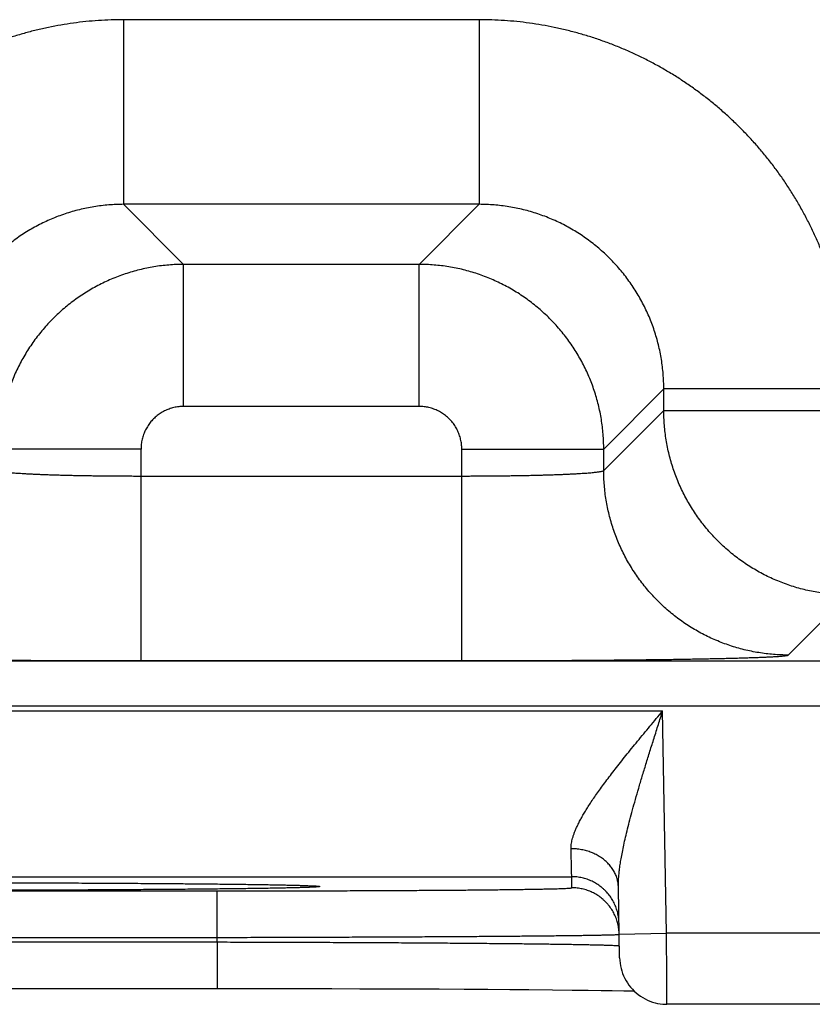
# Model space of a CAD drawing. Header units: inches. Extents: x 0 to 34, y 0 to 22.
# Tile 88 of 105: x 20.347 to 20.682, y 15.451 to 15.866. Entities that reach past the tile are written whole.
import ezdxf

# ---------------------------------------------------------------- set-up
doc = ezdxf.new("R2010")
doc.units = ezdxf.units.IN
doc.header["$LTSCALE"] = 1.87
doc.header["$MEASUREMENT"] = 0
doc.layers.get('0').update_dxf_attribs({"linetype": 'CONTINUOUS'})

msp = doc.modelspace()

# ---------------------------------------------------------------- linework, layer by layer
at = {"color": 7, "linetype": 'CONTINUOUS'}
for p, q in [((20.54137, 15.86637), (20.39106, 15.86637)), ((20.39106, 15.86637), (20.39106, 15.78839)), ((20.54137, 15.86637), (20.54137, 15.78839)), ((20.54137, 15.78839), (20.39106, 15.78839)), ((20.39106, 15.78839), (20.41643, 15.76302)), ((20.54137, 15.78839), (20.516, 15.76302)), ((20.516, 15.76302), (20.41643, 15.76302)), ((20.41643, 15.70303), (20.41643, 15.76302)), ((20.516, 15.70303), (20.516, 15.76302)), ((20.61936, 15.7104), (20.59399, 15.68503)), ((20.69735, 15.7104), (20.61936, 15.7104)), ((20.61936, 15.70137), (20.61936, 15.7104)), ((20.516, 15.70303), (20.41643, 15.70303)), ((20.59399, 15.676), (20.61936, 15.70137)), ((20.61936, 15.70137), (20.77907, 15.70137)), ((20.39843, 15.68503), (20.33844, 15.68503)), ((20.39843, 15.59565), (20.39843, 15.68503)), ((20.534, 15.68503), (20.59399, 15.68503)), ((20.534, 15.59565), (20.534, 15.68503)), ((20.59399, 15.676), (20.59399, 15.68503)), ((20.39843, 15.67364), (20.534, 15.67364)), ((20.67198, 15.59802), (20.69735, 15.62339)), ((13.33862, 15.59557), (20.72891, 15.59557)), ((20.39843, 15.59565), (20.534, 15.59565)), ((13.33862, 15.57655), (20.72891, 15.57655)), ((19.94154, 15.5744), (20.61889, 15.5744)), ((20.62053, 15.4805), (20.61889, 15.5744)), ((19.97998, 15.5044), (20.58045, 15.5044)), ((20.58054, 15.49972), (20.58045, 15.5044)), ((20.3413, 15.50186), (20.35301, 15.50182)), ((20.35301, 15.50182), (20.36442, 15.50178)), ((20.36442, 15.50178), (20.37545, 15.50173)), ((20.37545, 15.50173), (20.38614, 15.50167)), ((20.38614, 15.50167), (20.39623, 15.50161)), ((20.39623, 15.50161), (20.40512, 15.50155)), ((20.40512, 15.50155), (20.4162, 15.50146)), ((20.4162, 15.50146), (20.42505, 15.50138)), ((20.42505, 15.50138), (20.43242, 15.5013)), ((20.43242, 15.5013), (20.43871, 15.50123)), ((20.43871, 15.50123), (20.44413, 15.50116)), ((20.44413, 15.50116), (20.45015, 15.50107)), ((20.45015, 15.50107), (20.45495, 15.50098)), ((20.45495, 15.50098), (20.45879, 15.50091)), ((20.45879, 15.50091), (20.46193, 15.50084)), ((20.46503, 15.50076), (20.46694, 15.5007)), ((20.46694, 15.5007), (20.46844, 15.50065)), ((20.46844, 15.50065), (20.46935, 15.50061)), ((20.46935, 15.50061), (20.4701, 15.50058)), ((20.4701, 15.50058), (20.47069, 15.50055)), ((20.47069, 15.50055), (20.471, 15.50053)), ((20.471, 15.50053), (20.47124, 15.50051)), ((20.47124, 15.50051), (20.47143, 15.5005)), ((20.47143, 15.5005), (20.47157, 15.50049)), ((20.47157, 15.50049), (20.47166, 15.50048)), ((20.47166, 15.50048), (20.47169, 15.50048)), ((20.60071, 15.47016), (20.60019, 15.49991)), ((20.12985, 15.49841), (20.43058, 15.49841)), ((20.43058, 15.47876), (20.43058, 15.49841)), ((20.12985, 15.47876), (20.43058, 15.47876)), ((20.60053, 15.48016), (20.62053, 15.4805)), ((20.90423, 15.4805), (20.62053, 15.4805)), ((20.12982, 15.47683), (20.43061, 15.47683)), ((20.43062, 15.47683), (20.43062, 15.45718)), ((20.11773, 15.45718), (20.43062, 15.45718)), ((20.43062, 15.45718), (20.44268, 15.45718)), ((20.44268, 15.45718), (20.45493, 15.45717)), ((20.45493, 15.45717), (20.46708, 15.45715)), ((20.46708, 15.45715), (20.47907, 15.45713)), ((20.47907, 15.45713), (20.49087, 15.4571)), ((20.49087, 15.4571), (20.5024, 15.45706)), ((20.5024, 15.45706), (20.51362, 15.45702)), ((20.51362, 15.45702), (20.5245, 15.45697)), ((20.5245, 15.45697), (20.53498, 15.45691)), ((20.53498, 15.45691), (20.54503, 15.45685)), ((20.54503, 15.45685), (20.55424, 15.45678)), ((20.55424, 15.45678), (20.5623, 15.45672)), ((20.5623, 15.45672), (20.57238, 15.45663)), ((20.57238, 15.45663), (20.58067, 15.45654)), ((20.58067, 15.45654), (20.58744, 15.45646)), ((20.58744, 15.45646), (20.59293, 15.45639)), ((20.59293, 15.45639), (20.59749, 15.45632)), ((20.59749, 15.45632), (20.60248, 15.45623)), ((20.90423, 15.4505), (20.6207, 15.4505))]:
    msp.add_line(p, q, dxfattribs=at)
for points in [[(20.46193, 15.50084), (20.46447, 15.50077), (20.46503, 15.50076)], [(20.60071, 15.47016), (20.60076, 15.46903), (20.60087, 15.4679), (20.60105, 15.46679), (20.60129, 15.46569), (20.6016, 15.4646), (20.60196, 15.46353), (20.60238, 15.46248), (20.60287, 15.46146), (20.6034, 15.46047), (20.604, 15.45951), (20.60465, 15.45858), (20.60534, 15.45769), (20.60609, 15.45685), (20.60689, 15.45605), (20.60772, 15.45529), (20.6086, 15.45458), (20.60952, 15.45392), (20.61048, 15.45332), (20.61146, 15.45277), (20.61248, 15.45227), (20.61352, 15.45184), (20.61459, 15.45146), (20.61567, 15.45115), (20.61677, 15.4509), (20.61788, 15.4507), (20.61901, 15.45058), (20.62013, 15.45051), (20.6207, 15.4505)], [(20.60248, 15.45623), (20.6065, 15.45615), (20.60679, 15.45614)]]:
    msp.add_lwpolyline(points, dxfattribs=at)
for points, knots in [([(20.39106, 15.86637), (20.38929, 15.86637), (20.38575, 15.86631), (20.38043, 15.86604), (20.37513, 15.86559), (20.36984, 15.86495), (20.36457, 15.86414), (20.35934, 15.86315), (20.35414, 15.86197), (20.34899, 15.86063), (20.34388, 15.8591), (20.33883, 15.8574), (20.33384, 15.85553), (20.32892, 15.85349), (20.32407, 15.85129), (20.31929, 15.84892), (20.31461, 15.84639), (20.31001, 15.8437), (20.3055, 15.84085), (20.3011, 15.83786), (20.2968, 15.83471), (20.29261, 15.83142), (20.28853, 15.82799), (20.28458, 15.82442), (20.28075, 15.82072), (20.27704, 15.81688), (20.27348, 15.81293), (20.27004, 15.80885), (20.26675, 15.80466), (20.2636, 15.80037), (20.26061, 15.79596), (20.25776, 15.79146), (20.25507, 15.78686), (20.25254, 15.78217), (20.25017, 15.7774), (20.24797, 15.77255), (20.24593, 15.76762), (20.24406, 15.76263), (20.24236, 15.75758), (20.24083, 15.75248), (20.23949, 15.74732), (20.23831, 15.74212), (20.23732, 15.73689), (20.2365, 15.73162), (20.23587, 15.72633), (20.23542, 15.72103), (20.23515, 15.71571), (20.23508, 15.71217), (20.23508, 15.7104)], [0, 0, 0, 0, 0.021679, 0.043391, 0.065125, 0.086868, 0.108612, 0.130348, 0.152083, 0.173825, 0.195576, 0.217329, 0.239078, 0.260824, 0.282566, 0.304307, 0.326048, 0.34779, 0.369532, 0.391275, 0.413018, 0.43476, 0.456502, 0.478244, 0.499987, 0.521728, 0.54347, 0.565212, 0.586954, 0.608697, 0.63044, 0.652182, 0.673925, 0.695668, 0.717409, 0.73915, 0.760892, 0.782639, 0.804392, 0.826144, 0.847888, 0.869627, 0.891369, 0.913118, 0.934866, 0.956604, 0.978319, 1, 1, 1, 1]), ([(20.69735, 15.7104), (20.69735, 15.71217), (20.69729, 15.71571), (20.69702, 15.72102), (20.69656, 15.72633), (20.69593, 15.73162), (20.69511, 15.73688), (20.69412, 15.74212), (20.69295, 15.74731), (20.6916, 15.75247), (20.69008, 15.75757), (20.68838, 15.76263), (20.68651, 15.76762), (20.68447, 15.77254), (20.68226, 15.77739), (20.67989, 15.78216), (20.67736, 15.78685), (20.67467, 15.79145), (20.67183, 15.79595), (20.66883, 15.80036), (20.66569, 15.80466), (20.66239, 15.80885), (20.65896, 15.81292), (20.65539, 15.81688), (20.65169, 15.82071), (20.64786, 15.82441), (20.6439, 15.82798), (20.63983, 15.83142), (20.63564, 15.83471), (20.63134, 15.83785), (20.62694, 15.84085), (20.62243, 15.8437), (20.61783, 15.84639), (20.61314, 15.84892), (20.60837, 15.85129), (20.60352, 15.85349), (20.5986, 15.85553), (20.59361, 15.8574), (20.58856, 15.8591), (20.58345, 15.86062), (20.5783, 15.86197), (20.5731, 15.86314), (20.56786, 15.86414), (20.5626, 15.86495), (20.55731, 15.86559), (20.552, 15.86604), (20.54669, 15.86631), (20.54314, 15.86637), (20.54137, 15.86637)], [0, 0, 0, 0, 0.021679, 0.043391, 0.065125, 0.086868, 0.108612, 0.130348, 0.152083, 0.173825, 0.195576, 0.217329, 0.239078, 0.260824, 0.282566, 0.304307, 0.326048, 0.34779, 0.369532, 0.391275, 0.413018, 0.43476, 0.456502, 0.478244, 0.499987, 0.521728, 0.54347, 0.565212, 0.586954, 0.608697, 0.63044, 0.652182, 0.673925, 0.695668, 0.717409, 0.73915, 0.760892, 0.782639, 0.804392, 0.826144, 0.847888, 0.869627, 0.891369, 0.913118, 0.934866, 0.956604, 0.978319, 1, 1, 1, 1]), ([(20.39106, 15.78839), (20.39001, 15.78839), (20.38792, 15.78834), (20.38478, 15.78816), (20.38165, 15.78784), (20.37854, 15.7874), (20.37545, 15.78683), (20.37238, 15.78614), (20.36935, 15.78533), (20.36635, 15.7844), (20.36339, 15.78334), (20.36047, 15.78217), (20.35761, 15.78088), (20.3548, 15.77948), (20.35205, 15.77797), (20.34936, 15.77634), (20.34674, 15.77461), (20.34419, 15.77277), (20.34172, 15.77084), (20.33932, 15.7688), (20.33702, 15.76667), (20.33479, 15.76445), (20.33266, 15.76214), (20.33063, 15.75975), (20.32869, 15.75728), (20.32686, 15.75473), (20.32512, 15.75211), (20.3235, 15.74942), (20.32198, 15.74667), (20.32058, 15.74386), (20.31929, 15.74099), (20.31812, 15.73808), (20.31706, 15.73512), (20.31613, 15.73212), (20.31531, 15.72908), (20.31462, 15.72601), (20.31406, 15.72292), (20.31362, 15.71981), (20.3133, 15.71668), (20.31311, 15.71354), (20.31307, 15.71145), (20.31307, 15.7104)], [0, 0, 0, 0, 0.025651, 0.0513, 0.076947, 0.102591, 0.128237, 0.153883, 0.179527, 0.205168, 0.230806, 0.256442, 0.282076, 0.307709, 0.333341, 0.358973, 0.384606, 0.410237, 0.435867, 0.461498, 0.487129, 0.512759, 0.538389, 0.564021, 0.589654, 0.615288, 0.640922, 0.666557, 0.692194, 0.717832, 0.74347, 0.769112, 0.794758, 0.820409, 0.846064, 0.871721, 0.897376, 0.923029, 0.948682, 0.974339, 1, 1, 1, 1]), ([(20.61936, 15.7104), (20.61936, 15.71144), (20.61932, 15.71354), (20.61913, 15.71668), (20.61882, 15.7198), (20.61837, 15.72292), (20.61781, 15.72601), (20.61712, 15.72907), (20.61631, 15.73211), (20.61537, 15.73511), (20.61432, 15.73807), (20.61315, 15.74098), (20.61186, 15.74385), (20.61046, 15.74666), (20.60894, 15.74941), (20.60732, 15.7521), (20.60558, 15.75472), (20.60375, 15.75727), (20.60181, 15.75974), (20.59978, 15.76213), (20.59765, 15.76444), (20.59543, 15.76666), (20.59312, 15.76879), (20.59073, 15.77083), (20.58825, 15.77277), (20.58571, 15.7746), (20.58308, 15.77633), (20.5804, 15.77796), (20.57764, 15.77948), (20.57483, 15.78088), (20.57197, 15.78217), (20.56905, 15.78334), (20.56609, 15.7844), (20.56309, 15.78533), (20.56005, 15.78614), (20.55699, 15.78683), (20.55389, 15.7874), (20.55078, 15.78784), (20.54765, 15.78816), (20.54452, 15.78834), (20.54242, 15.78839), (20.54137, 15.78839)], [0, 0, 0, 0, 0.025651, 0.0513, 0.076947, 0.102591, 0.128237, 0.153883, 0.179527, 0.205168, 0.230806, 0.256442, 0.282076, 0.307709, 0.333341, 0.358973, 0.384606, 0.410237, 0.435867, 0.461498, 0.487129, 0.512759, 0.538389, 0.564021, 0.589654, 0.615288, 0.640922, 0.666557, 0.692194, 0.717832, 0.74347, 0.769112, 0.794758, 0.820409, 0.846064, 0.871721, 0.897376, 0.923029, 0.948682, 0.974339, 1, 1, 1, 1]), ([(20.41643, 15.76302), (20.41538, 15.76302), (20.41329, 15.76297), (20.41015, 15.76278), (20.40702, 15.76247), (20.40391, 15.76202), (20.40082, 15.76146), (20.39776, 15.76076), (20.39472, 15.75995), (20.39172, 15.75901), (20.38876, 15.75796), (20.38584, 15.75678), (20.38298, 15.75549), (20.38017, 15.75409), (20.37742, 15.75257), (20.37473, 15.75095), (20.37211, 15.74922), (20.36957, 15.74738), (20.36709, 15.74544), (20.3647, 15.74341), (20.36239, 15.74128), (20.36017, 15.73906), (20.35804, 15.73675), (20.35601, 15.73436), (20.35407, 15.73188), (20.35223, 15.72933), (20.3505, 15.72671), (20.34887, 15.72402), (20.34736, 15.72127), (20.34595, 15.71846), (20.34466, 15.71559), (20.34349, 15.71268), (20.34244, 15.70972), (20.3415, 15.70672), (20.34069, 15.70368), (20.34, 15.70062), (20.33943, 15.69753), (20.33899, 15.69442), (20.33867, 15.6913), (20.33848, 15.68817), (20.33844, 15.68607), (20.33844, 15.68503)], [0, 0, 0, 0, 0.025649, 0.051299, 0.076949, 0.102599, 0.12825, 0.153902, 0.179554, 0.205206, 0.230861, 0.256516, 0.282163, 0.307798, 0.333428, 0.359062, 0.384696, 0.410327, 0.435953, 0.461578, 0.487206, 0.512843, 0.538488, 0.564134, 0.589778, 0.615424, 0.641077, 0.666731, 0.692383, 0.718035, 0.74369, 0.769342, 0.794985, 0.820622, 0.846261, 0.871901, 0.897532, 0.923151, 0.948764, 0.974379, 1, 1, 1, 1]), ([(20.59399, 15.68503), (20.59399, 15.68608), (20.59395, 15.68817), (20.59376, 15.69131), (20.59344, 15.69443), (20.593, 15.69754), (20.59243, 15.70064), (20.59174, 15.7037), (20.59093, 15.70674), (20.58999, 15.70974), (20.58893, 15.7127), (20.58776, 15.71561), (20.58647, 15.71848), (20.58506, 15.72129), (20.58355, 15.72404), (20.58192, 15.72673), (20.58019, 15.72935), (20.57836, 15.73189), (20.57642, 15.73436), (20.57438, 15.73676), (20.57225, 15.73906), (20.57003, 15.74128), (20.56772, 15.74341), (20.56533, 15.74545), (20.56286, 15.74739), (20.56031, 15.74922), (20.55769, 15.75096), (20.555, 15.75258), (20.55224, 15.7541), (20.54943, 15.7555), (20.54657, 15.75679), (20.54365, 15.75797), (20.54069, 15.75902), (20.53769, 15.75996), (20.53466, 15.76077), (20.53159, 15.76146), (20.5285, 15.76203), (20.5254, 15.76247), (20.52227, 15.76278), (20.51914, 15.76297), (20.51705, 15.76302), (20.516, 15.76302)], [0, 0, 0, 0, 0.025649, 0.051299, 0.076949, 0.102599, 0.12825, 0.153902, 0.179554, 0.205206, 0.230861, 0.256516, 0.282163, 0.307798, 0.333428, 0.359062, 0.384696, 0.410327, 0.435953, 0.461578, 0.487206, 0.512843, 0.538488, 0.564134, 0.589778, 0.615424, 0.641077, 0.666731, 0.692383, 0.718035, 0.74369, 0.769342, 0.794985, 0.820622, 0.846261, 0.871901, 0.897532, 0.923151, 0.948764, 0.974379, 1, 1, 1, 1]), ([(20.41643, 15.70303), (20.41608, 15.70303), (20.41539, 15.703), (20.41435, 15.70292), (20.41332, 15.70276), (20.41229, 15.70255), (20.41128, 15.70228), (20.41028, 15.70195), (20.4093, 15.70157), (20.40835, 15.70112), (20.40743, 15.70063), (20.40654, 15.70008), (20.40568, 15.69947), (20.40486, 15.69882), (20.40407, 15.69813), (20.40333, 15.69739), (20.40263, 15.6966), (20.40198, 15.69578), (20.40138, 15.69492), (20.40083, 15.69403), (20.40034, 15.69311), (20.39989, 15.69216), (20.39951, 15.69118), (20.39918, 15.69018), (20.39891, 15.68917), (20.39869, 15.68814), (20.39854, 15.68711), (20.39845, 15.68607), (20.39843, 15.68537), (20.39843, 15.68503)], [0, 0, 0, 0, 0.036709, 0.073587, 0.110586, 0.147665, 0.184784, 0.221901, 0.258985, 0.296046, 0.333105, 0.370177, 0.407259, 0.444342, 0.481418, 0.518492, 0.55557, 0.592653, 0.629736, 0.666809, 0.703866, 0.740926, 0.778015, 0.815145, 0.85228, 0.889378, 0.926393, 0.963283, 1, 1, 1, 1]), ([(20.534, 15.68503), (20.534, 15.68537), (20.53398, 15.68607), (20.53389, 15.68711), (20.53374, 15.68814), (20.53353, 15.68917), (20.53326, 15.69018), (20.53293, 15.69118), (20.53254, 15.69215), (20.5321, 15.6931), (20.5316, 15.69403), (20.53105, 15.69492), (20.53045, 15.69578), (20.5298, 15.6966), (20.5291, 15.69738), (20.52836, 15.69813), (20.52758, 15.69882), (20.52676, 15.69947), (20.5259, 15.70007), (20.525, 15.70063), (20.52408, 15.70112), (20.52313, 15.70156), (20.52216, 15.70195), (20.52116, 15.70228), (20.52014, 15.70255), (20.51912, 15.70276), (20.51808, 15.70292), (20.51704, 15.703), (20.51635, 15.70303), (20.516, 15.70303)], [0, 0, 0, 0, 0.036709, 0.073587, 0.110586, 0.147665, 0.184784, 0.221901, 0.258985, 0.296046, 0.333105, 0.370177, 0.407259, 0.444342, 0.481418, 0.518492, 0.55557, 0.592653, 0.629736, 0.666809, 0.703866, 0.740926, 0.778015, 0.815145, 0.85228, 0.889378, 0.926393, 0.963283, 1, 1, 1, 1]), ([(20.69735, 15.62339), (20.6963, 15.62339), (20.69421, 15.62343), (20.69107, 15.62362), (20.68795, 15.62394), (20.68484, 15.62438), (20.68175, 15.62495), (20.67868, 15.62564), (20.67565, 15.62645), (20.67265, 15.62739), (20.66969, 15.62844), (20.66678, 15.62961), (20.66391, 15.6309), (20.6611, 15.63231), (20.65835, 15.63382), (20.65566, 15.63545), (20.65304, 15.63718), (20.65049, 15.63902), (20.64802, 15.64096), (20.64562, 15.64299), (20.64332, 15.64512), (20.64109, 15.64735), (20.63896, 15.64965), (20.63693, 15.65205), (20.63499, 15.65452), (20.63315, 15.65707), (20.63142, 15.65969), (20.6298, 15.66238), (20.62828, 15.66513), (20.62688, 15.66794), (20.62559, 15.67081), (20.62441, 15.67372), (20.62336, 15.67668), (20.62242, 15.67968), (20.62161, 15.68271), (20.62092, 15.68578), (20.62035, 15.68887), (20.61991, 15.69198), (20.61959, 15.6951), (20.6194, 15.69823), (20.61936, 15.70033), (20.61936, 15.70137)], [0, 0, 0, 0, 0.02564, 0.05128, 0.076921, 0.102562, 0.128203, 0.153844, 0.179486, 0.205128, 0.23077, 0.256413, 0.282055, 0.307698, 0.333341, 0.358984, 0.384628, 0.410271, 0.435915, 0.461558, 0.487202, 0.512845, 0.538489, 0.564132, 0.589776, 0.615419, 0.641062, 0.666705, 0.692348, 0.71799, 0.743634, 0.769276, 0.794917, 0.820558, 0.846199, 0.871842, 0.897484, 0.923122, 0.948753, 0.974378, 1, 1, 1, 1]), ([(20.33844, 15.676), (20.33846, 15.67596), (20.33857, 15.67587), (20.33879, 15.67578), (20.33911, 15.67568), (20.33955, 15.67558), (20.34009, 15.67548), (20.34075, 15.67538), (20.34151, 15.67528), (20.34237, 15.67519), (20.34334, 15.67509), (20.34442, 15.675), (20.34559, 15.6749), (20.34686, 15.67481), (20.34823, 15.67473), (20.34969, 15.67464), (20.35125, 15.67456), (20.35289, 15.67448), (20.35461, 15.6744), (20.35642, 15.67433), (20.3583, 15.67425), (20.36026, 15.67419), (20.36229, 15.67412), (20.36439, 15.67406), (20.36655, 15.674), (20.36877, 15.67395), (20.37104, 15.6739), (20.37337, 15.67386), (20.37574, 15.67382), (20.37815, 15.67378), (20.3806, 15.67375), (20.38308, 15.67372), (20.3856, 15.67369), (20.38814, 15.67367), (20.3907, 15.67366), (20.39327, 15.67365), (20.39585, 15.67364), (20.39757, 15.67364), (20.39843, 15.67364)], [0, 0, 0, 0, 0.002411, 0.006344, 0.011995, 0.019417, 0.028621, 0.039606, 0.052358, 0.066859, 0.083083, 0.101004, 0.12059, 0.141806, 0.164613, 0.18897, 0.214829, 0.242144, 0.27086, 0.300929, 0.332297, 0.364911, 0.398711, 0.43363, 0.469593, 0.506523, 0.544344, 0.582996, 0.622419, 0.662553, 0.703333, 0.744679, 0.78651, 0.828742, 0.871293, 0.914076, 0.957009, 1, 1, 1, 1]), ([(20.534, 15.67364), (20.53486, 15.67364), (20.53658, 15.67364), (20.53917, 15.67365), (20.54174, 15.67366), (20.5443, 15.67367), (20.54683, 15.67369), (20.54935, 15.67372), (20.55183, 15.67375), (20.55428, 15.67378), (20.5567, 15.67382), (20.55907, 15.67386), (20.56139, 15.6739), (20.56366, 15.67395), (20.56588, 15.674), (20.56804, 15.67406), (20.57014, 15.67412), (20.57217, 15.67419), (20.57413, 15.67425), (20.57602, 15.67433), (20.57782, 15.6744), (20.57955, 15.67448), (20.58119, 15.67456), (20.58274, 15.67464), (20.5842, 15.67473), (20.58557, 15.67481), (20.58684, 15.6749), (20.58802, 15.675), (20.58909, 15.67509), (20.59006, 15.67519), (20.59093, 15.67528), (20.59169, 15.67538), (20.59234, 15.67548), (20.59288, 15.67558), (20.59332, 15.67568), (20.59365, 15.67578), (20.59387, 15.67587), (20.59397, 15.67596), (20.59399, 15.676)], [0, 0, 0, 0, 0.042991, 0.085924, 0.128707, 0.171258, 0.21349, 0.255321, 0.296667, 0.337447, 0.377581, 0.417004, 0.455656, 0.493477, 0.530407, 0.56637, 0.601289, 0.635089, 0.667703, 0.699071, 0.72914, 0.757856, 0.785171, 0.81103, 0.835387, 0.858194, 0.87941, 0.898996, 0.916917, 0.933141, 0.947642, 0.960394, 0.971379, 0.980583, 0.988005, 0.993656, 0.997589, 1, 1, 1, 1]), ([(20.67198, 15.59802), (20.67093, 15.59802), (20.66884, 15.59806), (20.6657, 15.59825), (20.66258, 15.59857), (20.65947, 15.59901), (20.65638, 15.59958), (20.65331, 15.60027), (20.65028, 15.60108), (20.64728, 15.60202), (20.64432, 15.60307), (20.64141, 15.60424), (20.63854, 15.60553), (20.63573, 15.60694), (20.63298, 15.60845), (20.63029, 15.61008), (20.62767, 15.61181), (20.62512, 15.61365), (20.62265, 15.61559), (20.62026, 15.61762), (20.61795, 15.61975), (20.61573, 15.62197), (20.6136, 15.62428), (20.61156, 15.62668), (20.60962, 15.62915), (20.60779, 15.6317), (20.60605, 15.63432), (20.60443, 15.63701), (20.60291, 15.63976), (20.60151, 15.64257), (20.60022, 15.64543), (20.59905, 15.64835), (20.59799, 15.65131), (20.59706, 15.6543), (20.59624, 15.65734), (20.59555, 15.6604), (20.59498, 15.66349), (20.59454, 15.6666), (20.59422, 15.66973), (20.59403, 15.67286), (20.59399, 15.67496), (20.59399, 15.676)], [0, 0, 0, 0, 0.025639, 0.051278, 0.076917, 0.102557, 0.128197, 0.153837, 0.179478, 0.205119, 0.23076, 0.256401, 0.282043, 0.307684, 0.333326, 0.358968, 0.38461, 0.410253, 0.435895, 0.461538, 0.48718, 0.512822, 0.538465, 0.564107, 0.58975, 0.615392, 0.641034, 0.666676, 0.692318, 0.717959, 0.743601, 0.769242, 0.794883, 0.820523, 0.846164, 0.871804, 0.897444, 0.923083, 0.948722, 0.974361, 1, 1, 1, 1]), ([(20.26045, 15.59802), (20.2605, 15.59797), (20.26068, 15.59791), (20.26102, 15.59783), (20.26154, 15.59775), (20.26222, 15.59767), (20.26308, 15.59759), (20.2641, 15.5975), (20.26529, 15.59742), (20.26665, 15.59734), (20.26817, 15.59726), (20.26985, 15.59718), (20.27169, 15.5971), (20.2737, 15.59703), (20.27585, 15.59695), (20.27816, 15.59688), (20.28062, 15.5968), (20.28323, 15.59673), (20.28598, 15.59666), (20.28887, 15.59659), (20.2919, 15.59653), (20.29506, 15.59646), (20.29835, 15.5964), (20.30176, 15.59634), (20.30529, 15.59628), (20.30895, 15.59622), (20.31271, 15.59617), (20.31658, 15.59612), (20.32055, 15.59607), (20.32461, 15.59602), (20.32877, 15.59598), (20.33302, 15.59594), (20.33735, 15.5959), (20.34175, 15.59586), (20.34622, 15.59583), (20.35077, 15.5958), (20.35537, 15.59577), (20.36002, 15.59574), (20.36472, 15.59572), (20.36946, 15.5957), (20.37424, 15.59569), (20.37905, 15.59567), (20.38388, 15.59566), (20.38873, 15.59565), (20.39358, 15.59565), (20.39681, 15.59565), (20.39843, 15.59565)], [0, 0, 0, 0, 0.00138, 0.003934, 0.007707, 0.012704, 0.018924, 0.02636, 0.035009, 0.04486, 0.055901, 0.068115, 0.081484, 0.095996, 0.111639, 0.128389, 0.146223, 0.165117, 0.185054, 0.20601, 0.227955, 0.250859, 0.274693, 0.299432, 0.325049, 0.351507, 0.37877, 0.406804, 0.435579, 0.465059, 0.495205, 0.525977, 0.557335, 0.589244, 0.621669, 0.654569, 0.687908, 0.721636, 0.7557, 0.790054, 0.824669, 0.859514, 0.894535, 0.929668, 0.964846, 1, 1, 1, 1]), ([(20.534, 15.59565), (20.53562, 15.59565), (20.53885, 15.59565), (20.54371, 15.59565), (20.54855, 15.59566), (20.55339, 15.59567), (20.55819, 15.59569), (20.56297, 15.5957), (20.56771, 15.59572), (20.57241, 15.59574), (20.57707, 15.59577), (20.58167, 15.5958), (20.58621, 15.59583), (20.59068, 15.59586), (20.59509, 15.5959), (20.59941, 15.59594), (20.60366, 15.59598), (20.60782, 15.59602), (20.61189, 15.59607), (20.61586, 15.59612), (20.61973, 15.59617), (20.62349, 15.59622), (20.62714, 15.59628), (20.63067, 15.59634), (20.63409, 15.5964), (20.63737, 15.59646), (20.64053, 15.59653), (20.64356, 15.59659), (20.64645, 15.59666), (20.6492, 15.59673), (20.65181, 15.5968), (20.65427, 15.59688), (20.65658, 15.59695), (20.65874, 15.59703), (20.66074, 15.5971), (20.66258, 15.59718), (20.66427, 15.59726), (20.66579, 15.59734), (20.66714, 15.59742), (20.66833, 15.5975), (20.66936, 15.59759), (20.67021, 15.59767), (20.6709, 15.59775), (20.67141, 15.59783), (20.67175, 15.59791), (20.67193, 15.59797), (20.67198, 15.59802)], [0, 0, 0, 0, 0.035155, 0.070332, 0.105465, 0.140486, 0.175331, 0.209946, 0.2443, 0.278364, 0.312092, 0.345431, 0.378331, 0.410756, 0.442665, 0.474023, 0.504795, 0.534941, 0.564421, 0.593196, 0.62123, 0.648493, 0.674951, 0.700568, 0.725307, 0.74914, 0.772045, 0.79399, 0.814946, 0.834883, 0.853777, 0.871611, 0.888361, 0.904004, 0.918516, 0.931885, 0.944098, 0.95514, 0.964991, 0.97364, 0.981076, 0.987296, 0.992293, 0.996066, 0.99862, 1, 1, 1, 1]), ([(20.58019, 15.51619), (20.58018, 15.51649), (20.5802, 15.51711), (20.58028, 15.51807), (20.58045, 15.51909), (20.58069, 15.52017), (20.58102, 15.52132), (20.58143, 15.52254), (20.58193, 15.52384), (20.58253, 15.52522), (20.58323, 15.5267), (20.58403, 15.52826), (20.58495, 15.52993), (20.58599, 15.53169), (20.58714, 15.53357), (20.58842, 15.53556), (20.58983, 15.53766), (20.59138, 15.53987), (20.59305, 15.54221), (20.59487, 15.54466), (20.59681, 15.54723), (20.59888, 15.54992), (20.60107, 15.55271), (20.60338, 15.5556), (20.6058, 15.55859), (20.6083, 15.56165), (20.61088, 15.56478), (20.61352, 15.56795), (20.61619, 15.57117), (20.61799, 15.57332), (20.61889, 15.5744)], [0, 0, 0, 0, 0.012748, 0.02631, 0.040825, 0.05643, 0.073259, 0.091446, 0.111119, 0.132398, 0.155408, 0.180278, 0.207125, 0.236056, 0.267179, 0.300592, 0.336369, 0.374569, 0.415239, 0.458386, 0.503977, 0.551968, 0.602248, 0.654668, 0.709049, 0.765114, 0.822551, 0.881048, 0.940301, 1, 1, 1, 1]), ([(20.60019, 15.49991), (20.60018, 15.50044), (20.60018, 15.50154), (20.60026, 15.50328), (20.6004, 15.50518), (20.60063, 15.50728), (20.60094, 15.50958), (20.60135, 15.5121), (20.60186, 15.51486), (20.60248, 15.51788), (20.60322, 15.52116), (20.60408, 15.52472), (20.60506, 15.52857), (20.60618, 15.53271), (20.60742, 15.53714), (20.60878, 15.54184), (20.61026, 15.54682), (20.61185, 15.55202), (20.61353, 15.55743), (20.61527, 15.563), (20.61707, 15.56867), (20.61828, 15.57248), (20.61889, 15.5744)], [0, 0, 0, 0, 0.020468, 0.042947, 0.067689, 0.09495, 0.124998, 0.158101, 0.194485, 0.234378, 0.277984, 0.325491, 0.377042, 0.432698, 0.492454, 0.556176, 0.623645, 0.6945, 0.768249, 0.844204, 0.921675, 1, 1, 1, 1]), ([(20.60019, 15.49991), (20.60018, 15.50022), (20.60015, 15.50084), (20.60004, 15.50176), (20.59987, 15.50267), (20.59964, 15.50357), (20.59935, 15.50447), (20.599, 15.50534), (20.59859, 15.5062), (20.59812, 15.50704), (20.5976, 15.50785), (20.59703, 15.50864), (20.5964, 15.5094), (20.59573, 15.51013), (20.595, 15.51083), (20.59423, 15.51149), (20.59342, 15.51212), (20.59256, 15.51271), (20.59167, 15.51325), (20.59074, 15.51376), (20.58978, 15.51422), (20.58879, 15.51463), (20.58778, 15.515), (20.58674, 15.51532), (20.58568, 15.51559), (20.5846, 15.51582), (20.58351, 15.51599), (20.58241, 15.51611), (20.5813, 15.51618), (20.58056, 15.5162), (20.58019, 15.51619)], [0, 0, 0, 0, 0.032392, 0.064828, 0.097353, 0.130008, 0.162834, 0.195869, 0.229146, 0.262697, 0.296547, 0.33072, 0.365232, 0.400096, 0.435322, 0.470911, 0.506865, 0.543176, 0.579837, 0.616833, 0.654147, 0.691759, 0.729644, 0.767777, 0.806127, 0.844665, 0.883356, 0.922166, 0.96106, 1, 1, 1, 1]), ([(20.58045, 15.5044), (20.58045, 15.50443), (20.58045, 15.50452), (20.58045, 15.50473), (20.58044, 15.50505), (20.58043, 15.5055), (20.58042, 15.50606), (20.5804, 15.50674), (20.58038, 15.50754), (20.58036, 15.50845), (20.58034, 15.50947), (20.58032, 15.51061), (20.58029, 15.51185), (20.58026, 15.51321), (20.58022, 15.51467), (20.5802, 15.51567), (20.58019, 15.51619)], [0, 0, 0, 0, 0.007237, 0.024647, 0.052204, 0.089867, 0.137575, 0.195249, 0.26279, 0.340082, 0.426991, 0.523369, 0.629049, 0.743853, 0.867579, 1, 1, 1, 1]), ([(20.60045, 15.48475), (20.60045, 15.48512), (20.60041, 15.48586), (20.6003, 15.48696), (20.60013, 15.48806), (20.59989, 15.48914), (20.5996, 15.49021), (20.59925, 15.49127), (20.59884, 15.4923), (20.59837, 15.49331), (20.59785, 15.49429), (20.59728, 15.49524), (20.59665, 15.49615), (20.59597, 15.49703), (20.59525, 15.49787), (20.59448, 15.49867), (20.59367, 15.49943), (20.59281, 15.50014), (20.59192, 15.5008), (20.591, 15.50141), (20.59004, 15.50197), (20.58905, 15.50247), (20.58803, 15.50292), (20.58699, 15.50331), (20.58593, 15.50364), (20.58486, 15.50392), (20.58377, 15.50413), (20.58267, 15.50429), (20.58156, 15.50438), (20.58082, 15.5044), (20.58045, 15.5044)], [0, 0, 0, 0, 0.035714, 0.071427, 0.107141, 0.142855, 0.178568, 0.214282, 0.249996, 0.28571, 0.321424, 0.357138, 0.392852, 0.428566, 0.46428, 0.499994, 0.535708, 0.571423, 0.607137, 0.642852, 0.678566, 0.714281, 0.749996, 0.785711, 0.821425, 0.85714, 0.892855, 0.92857, 0.964285, 1, 1, 1, 1]), ([(20.28022, 15.50195), (20.2823, 15.50195), (20.28648, 15.50195), (20.29273, 15.50195), (20.29898, 15.50194), (20.30522, 15.50193), (20.31142, 15.50193), (20.31759, 15.50192), (20.32373, 15.50191), (20.32981, 15.50189), (20.33585, 15.50188), (20.34182, 15.50186), (20.34773, 15.50184), (20.35357, 15.50182), (20.35933, 15.5018), (20.36501, 15.50178), (20.3706, 15.50175), (20.3761, 15.50173), (20.38149, 15.5017), (20.38678, 15.50167), (20.39196, 15.50164), (20.39703, 15.50161), (20.40197, 15.50157), (20.40678, 15.50154), (20.41146, 15.5015), (20.416, 15.50146), (20.4204, 15.50143), (20.42466, 15.50139), (20.42876, 15.50134), (20.4327, 15.5013), (20.43649, 15.50126), (20.44011, 15.50121), (20.44356, 15.50117), (20.44684, 15.50112), (20.44995, 15.50107), (20.45288, 15.50103), (20.45563, 15.50098), (20.45819, 15.50093), (20.46057, 15.50088), (20.46276, 15.50082), (20.46476, 15.50077), (20.46656, 15.50072), (20.46817, 15.50067), (20.46958, 15.50062), (20.47073, 15.50056), (20.47141, 15.50053), (20.47169, 15.50051)], [0, 0, 0, 0, 0.032696, 0.065391, 0.09804, 0.130599, 0.163025, 0.195274, 0.227311, 0.259103, 0.290621, 0.321832, 0.352706, 0.383211, 0.413316, 0.44299, 0.472198, 0.500909, 0.529093, 0.556729, 0.583794, 0.610252, 0.636065, 0.661206, 0.685654, 0.709385, 0.732372, 0.754591, 0.776018, 0.796629, 0.816405, 0.835323, 0.853367, 0.870517, 0.886753, 0.902057, 0.916415, 0.929812, 0.942235, 0.95367, 0.964104, 0.973526, 0.981928, 0.989301, 0.995638, 1, 1, 1, 1]), ([(20.47169, 15.50051), (20.47175, 15.50051), (20.47208, 15.50049), (20.4726, 15.50045), (20.47324, 15.50042), (20.47359, 15.50032), (20.4739, 15.50035), (20.4739, 15.50016), (20.47359, 15.50019), (20.47324, 15.50009), (20.4726, 15.50007), (20.47181, 15.5), (20.47079, 15.49995), (20.46958, 15.4999), (20.46817, 15.49985), (20.46656, 15.4998), (20.46476, 15.49974), (20.46276, 15.49969), (20.46058, 15.49964), (20.4582, 15.49959), (20.45564, 15.49954), (20.45289, 15.49949), (20.44996, 15.49944), (20.44685, 15.4994), (20.44357, 15.49935), (20.44012, 15.4993), (20.4365, 15.49926), (20.43271, 15.49922), (20.42877, 15.49917), (20.42467, 15.49913), (20.42041, 15.49909), (20.41601, 15.49905), (20.41147, 15.49901), (20.40679, 15.49898), (20.40198, 15.49894), (20.39704, 15.49891), (20.39198, 15.49888), (20.3868, 15.49885), (20.3815, 15.49882), (20.37611, 15.49879), (20.37061, 15.49876), (20.36501, 15.49874), (20.35933, 15.49871), (20.35357, 15.49869), (20.34773, 15.49867), (20.34181, 15.49866), (20.33584, 15.49864), (20.32981, 15.49862), (20.32372, 15.49861), (20.31759, 15.4986), (20.31142, 15.49859), (20.30521, 15.49858), (20.29898, 15.49858), (20.29273, 15.49857), (20.28647, 15.49857), (20.2823, 15.49857), (20.28022, 15.49857)], [0, 0, 0, 0, 0.00091, 0.005056, 0.008175, 0.010268, 0.011344, 0.011623, 0.012697, 0.014788, 0.017905, 0.022048, 0.027216, 0.033405, 0.040607, 0.048814, 0.058018, 0.068209, 0.079379, 0.091515, 0.104602, 0.118628, 0.133578, 0.149439, 0.166192, 0.18382, 0.202303, 0.221622, 0.241757, 0.262689, 0.284396, 0.306854, 0.330038, 0.353923, 0.378487, 0.403705, 0.42955, 0.455991, 0.483001, 0.510558, 0.538633, 0.567189, 0.596189, 0.625609, 0.65542, 0.685592, 0.716091, 0.746883, 0.777938, 0.809232, 0.840738, 0.872421, 0.904235, 0.936135, 0.968072, 1, 1, 1, 1]), ([(20.43058, 15.49841), (20.43229, 15.49841), (20.43571, 15.49841), (20.44082, 15.49841), (20.44593, 15.49842), (20.45101, 15.49842), (20.45607, 15.49843), (20.46109, 15.49844), (20.46609, 15.49845), (20.47104, 15.49846), (20.47594, 15.49847), (20.48079, 15.49849), (20.48559, 15.4985), (20.49032, 15.49852), (20.49497, 15.49854), (20.49956, 15.49856), (20.50406, 15.49858), (20.50848, 15.4986), (20.5128, 15.49863), (20.51703, 15.49865), (20.52116, 15.49868), (20.52519, 15.4987), (20.5291, 15.49873), (20.5329, 15.49876), (20.53658, 15.49879), (20.54014, 15.49883), (20.54357, 15.49886), (20.54686, 15.49889), (20.55002, 15.49893), (20.55305, 15.49896), (20.55593, 15.499), (20.55866, 15.49904), (20.56124, 15.49908), (20.56367, 15.49912), (20.56595, 15.49916), (20.56807, 15.4992), (20.57003, 15.49924), (20.57183, 15.49928), (20.57346, 15.49932), (20.57492, 15.49936), (20.57622, 15.49941), (20.57735, 15.49945), (20.5783, 15.49949), (20.57909, 15.49954), (20.57968, 15.49958), (20.58015, 15.49962), (20.58036, 15.49967), (20.58054, 15.49969), (20.58054, 15.49972)], [0, 0, 0, 0, 0.034179, 0.068307, 0.102345, 0.13625, 0.169984, 0.203512, 0.236803, 0.269825, 0.302539, 0.334906, 0.366883, 0.398426, 0.429499, 0.460068, 0.490102, 0.519565, 0.548423, 0.576641, 0.604187, 0.631029, 0.657136, 0.682477, 0.707021, 0.730741, 0.75361, 0.775602, 0.796692, 0.816852, 0.836059, 0.854291, 0.87153, 0.887753, 0.90294, 0.917073, 0.930141, 0.942128, 0.953018, 0.962793, 0.971443, 0.978961, 0.985339, 0.990571, 0.99465, 0.997574, 0.999345, 1, 1, 1, 1]), ([(20.60053, 15.48016), (20.60052, 15.4805), (20.60049, 15.48121), (20.60038, 15.48228), (20.60021, 15.48338), (20.59998, 15.48447), (20.59968, 15.48554), (20.59933, 15.48659), (20.59892, 15.48762), (20.59846, 15.48863), (20.59793, 15.48961), (20.59736, 15.49056), (20.59673, 15.49147), (20.59606, 15.49235), (20.59533, 15.49319), (20.59456, 15.49399), (20.59375, 15.49475), (20.5929, 15.49546), (20.592, 15.49612), (20.59108, 15.49673), (20.59012, 15.49729), (20.58913, 15.49779), (20.58811, 15.49824), (20.58707, 15.49863), (20.58602, 15.49897), (20.58494, 15.49924), (20.58385, 15.49945), (20.58275, 15.49961), (20.58165, 15.4997), (20.58091, 15.49972), (20.58054, 15.49972)], [0, 0, 0, 0, 0.033068, 0.068879, 0.104691, 0.140503, 0.176314, 0.212126, 0.247938, 0.28375, 0.319562, 0.355374, 0.391186, 0.426998, 0.46281, 0.498622, 0.534434, 0.570247, 0.606059, 0.641872, 0.677684, 0.713497, 0.74931, 0.785123, 0.820935, 0.856748, 0.892561, 0.928374, 0.964187, 1, 1, 1, 1]), ([(20.43058, 15.47876), (20.43248, 15.47877), (20.43626, 15.47877), (20.44194, 15.47879), (20.4476, 15.4788), (20.45324, 15.47882), (20.45885, 15.47883), (20.46443, 15.47885), (20.46998, 15.47887), (20.47548, 15.47889), (20.48093, 15.47891), (20.48633, 15.47893), (20.49166, 15.47895), (20.49692, 15.47897), (20.50211, 15.479), (20.50722, 15.47902), (20.51224, 15.47905), (20.51717, 15.47907), (20.52201, 15.4791), (20.52674, 15.47913), (20.53137, 15.47915), (20.53588, 15.47918), (20.54027, 15.47921), (20.54455, 15.47924), (20.54869, 15.47927), (20.5527, 15.4793), (20.55658, 15.47934), (20.56032, 15.47937), (20.56391, 15.4794), (20.56735, 15.47943), (20.57064, 15.47946), (20.57378, 15.4795), (20.57675, 15.47953), (20.57956, 15.47956), (20.58221, 15.4796), (20.58468, 15.47963), (20.58699, 15.47967), (20.58912, 15.4797), (20.59107, 15.47973), (20.59284, 15.47977), (20.59443, 15.4798), (20.59584, 15.47984), (20.59707, 15.47987), (20.5981, 15.4799), (20.59896, 15.47993), (20.59961, 15.47997), (20.60012, 15.47999), (20.60031, 15.48004), (20.60044, 15.48004)], [0, 0, 0, 0, 0.033457, 0.06687, 0.100201, 0.133416, 0.166479, 0.199357, 0.232013, 0.264412, 0.296517, 0.328292, 0.359698, 0.390696, 0.421252, 0.451335, 0.480916, 0.509959, 0.538431, 0.5663, 0.593536, 0.620111, 0.645993, 0.671151, 0.695559, 0.719191, 0.74202, 0.764024, 0.785179, 0.805458, 0.824837, 0.843296, 0.860814, 0.877373, 0.892952, 0.907534, 0.921103, 0.933646, 0.945147, 0.955593, 0.964971, 0.97327, 0.980481, 0.986597, 0.991611, 0.995518, 0.998315, 1, 1, 1, 1]), ([(20.43061, 15.47683), (20.43061, 15.47705), (20.43061, 15.47748), (20.43059, 15.47812), (20.43059, 15.47855), (20.43058, 15.47876)], [0, 0, 0, 0, 0.333333, 0.666666, 1, 1, 1, 1]), ([(20.6207, 15.4505), (20.6207, 15.45051), (20.6207, 15.45059), (20.6207, 15.45064), (20.6207, 15.45085), (20.6207, 15.45109), (20.6207, 15.45144), (20.6207, 15.45184), (20.62069, 15.45233), (20.62069, 15.45288), (20.62069, 15.45351), (20.62068, 15.45421), (20.62068, 15.45498), (20.62067, 15.45581), (20.62067, 15.45671), (20.62066, 15.45767), (20.62066, 15.45869), (20.62065, 15.45976), (20.62064, 15.46089), (20.62064, 15.46207), (20.62063, 15.4633), (20.62062, 15.46457), (20.62061, 15.46589), (20.62061, 15.46724), (20.6206, 15.46863), (20.62059, 15.47004), (20.62058, 15.47149), (20.62057, 15.47296), (20.62056, 15.47444), (20.62056, 15.47594), (20.62055, 15.47746), (20.62054, 15.47898), (20.62053, 15.48), (20.62053, 15.4805)], [0, 0, 0, 0, 0.000596, 0.004046, 0.010085, 0.018695, 0.029851, 0.043524, 0.059681, 0.078281, 0.099267, 0.122576, 0.148149, 0.175925, 0.205848, 0.237858, 0.271867, 0.307767, 0.34546, 0.384862, 0.425874, 0.468373, 0.512235, 0.557357, 0.603639, 0.650945, 0.699128, 0.748064, 0.797647, 0.847763, 0.898282, 0.949072, 1, 1, 1, 1]), ([(20.43061, 15.47683), (20.43251, 15.47683), (20.43629, 15.47682), (20.44197, 15.47681), (20.44763, 15.47679), (20.45327, 15.47678), (20.45889, 15.47676), (20.46447, 15.47674), (20.47002, 15.47672), (20.47552, 15.4767), (20.48098, 15.47667), (20.48637, 15.47665), (20.49171, 15.47662), (20.49697, 15.47659), (20.50216, 15.47657), (20.50727, 15.47654), (20.5123, 15.47651), (20.51723, 15.47647), (20.52206, 15.47644), (20.5268, 15.47641), (20.53143, 15.47637), (20.53594, 15.47634), (20.54033, 15.4763), (20.54461, 15.47626), (20.54875, 15.47622), (20.55277, 15.47619), (20.55665, 15.47615), (20.56038, 15.47611), (20.56398, 15.47606), (20.56742, 15.47602), (20.57071, 15.47598), (20.57385, 15.47594), (20.57682, 15.47589), (20.57963, 15.47585), (20.58228, 15.47581), (20.58476, 15.47576), (20.58706, 15.47572), (20.58919, 15.47567), (20.59114, 15.47563), (20.59292, 15.47558), (20.59451, 15.47554), (20.59592, 15.47549), (20.59715, 15.47545), (20.59818, 15.4754), (20.59904, 15.47536), (20.59969, 15.47531), (20.6002, 15.47528), (20.6004, 15.47523), (20.60052, 15.47522)], [0, 0, 0, 0, 0.03344, 0.066838, 0.100164, 0.133379, 0.166444, 0.199324, 0.231982, 0.264382, 0.296487, 0.328258, 0.359656, 0.390649, 0.421206, 0.451293, 0.480874, 0.509914, 0.538384, 0.566254, 0.593491, 0.620062, 0.645939, 0.671094, 0.695502, 0.719135, 0.741967, 0.76397, 0.78512, 0.805396, 0.824776, 0.843235, 0.860753, 0.87731, 0.892889, 0.907473, 0.921044, 0.933586, 0.945087, 0.955534, 0.964916, 0.973219, 0.980435, 0.986557, 0.991578, 0.995494, 0.9983, 1, 1, 1, 1])]:
    msp.add_open_spline(points, degree=3, knots=knots, dxfattribs=at)
for points in [[(20.60044, 15.48004), (20.60048, 15.48004), (20.60053, 15.48004), (20.60053, 15.48007)], [(20.60053, 15.48007), (20.60053, 15.4801), (20.60053, 15.48013), (20.60053, 15.48016)], [(20.60052, 15.47522), (20.60057, 15.47522), (20.60062, 15.47521), (20.60062, 15.47518)]]:
    msp.add_open_spline(points, degree=3, dxfattribs=at)

doc.saveas('drawing.dxf')
